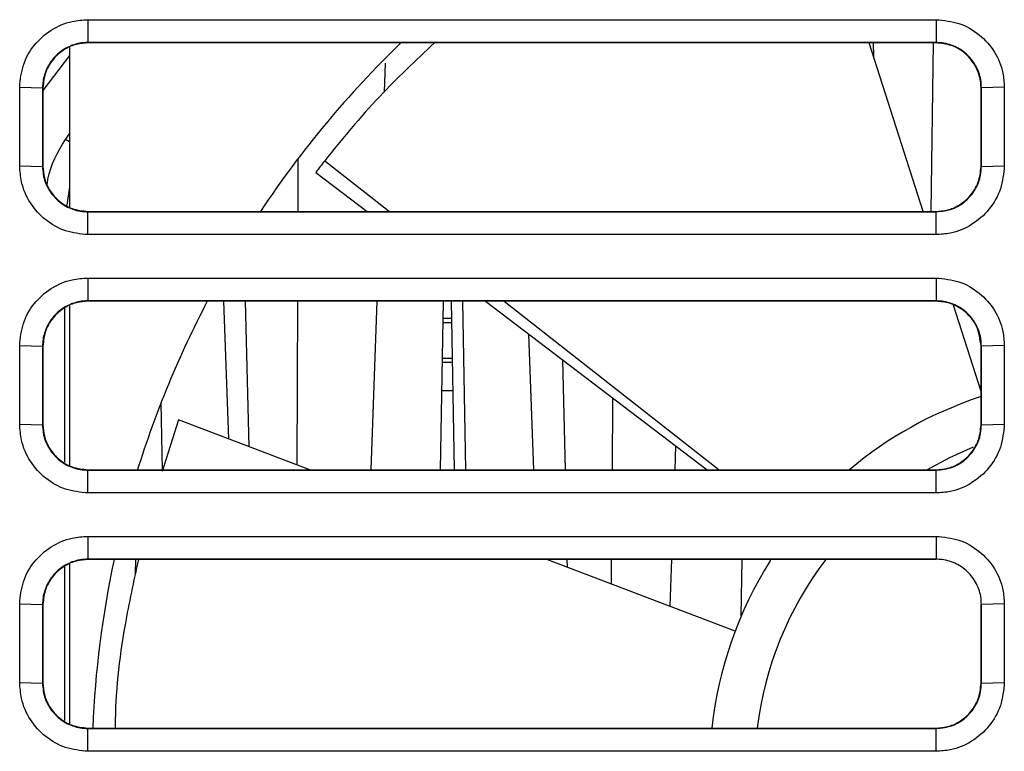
# Model space of a CAD drawing. Header units: millimetres. Extents: x -0.57 to 0.95, y -0.4 to 0.71.
# Tile 12 of 256: x 0.1014 to 0.1453, y -0.3256 to -0.293. Entities that reach past the tile are written whole.
import ezdxf

# ---------------------------------------------------------------- set-up
doc = ezdxf.new("R2010")
doc.units = ezdxf.units.MM
doc.layers.add('FORMAT', color=7, linetype='Continuous')

msp = doc.modelspace()

# ---------------------------------------------------------------- linework, layer by layer
at = {"layer": 'FORMAT', "color": 7, "linetype": 'Continuous', "lineweight": 25}
for p, q in [((0.104469, -0.293026), (0.142225, -0.293026)), ((0.104469, -0.293026), (0.104469, -0.294042)), ((0.142225, -0.293026), (0.142225, -0.294042)), ((0.142225, -0.294042), (0.104469, -0.294042)), ((0.104469, -0.29406), (0.104469, -0.294042)), ((0.142225, -0.29406), (0.104469, -0.29406)), ((0.141651, -0.30156), (0.139242, -0.29406)), ((0.139424, -0.29406), (0.139434, -0.294659)), ((0.142096, -0.29406), (0.141994, -0.30156)), ((0.142225, -0.29406), (0.142225, -0.294042)), ((0.103644, -0.294258), (0.103644, -0.301358)), ((0.103644, -0.294618), (0.102469, -0.296183)), ((0.117698, -0.294961), (0.117652, -0.296253)), ((0.101434, -0.299525), (0.101434, -0.296025)), ((0.101434, -0.296025), (0.102451, -0.29606)), ((0.102451, -0.29606), (0.102451, -0.29956)), ((0.102469, -0.29606), (0.102451, -0.29606)), ((0.102469, -0.29606), (0.102469, -0.29956)), ((0.144225, -0.29956), (0.144225, -0.29606)), ((0.144225, -0.29606), (0.144242, -0.29606)), ((0.145259, -0.296025), (0.144242, -0.29606)), ((0.144242, -0.29956), (0.144242, -0.29606)), ((0.103471, -0.298352), (0.103644, -0.298104)), ((0.103644, -0.298458), (0.103471, -0.298352)), ((0.113817, -0.299247), (0.113808, -0.30156)), ((0.115011, -0.299305), (0.117888, -0.30156)), ((0.101434, -0.299525), (0.102451, -0.29956)), ((0.102469, -0.29956), (0.102451, -0.29956)), ((0.144242, -0.29956), (0.144225, -0.29956)), ((0.144242, -0.29956), (0.145259, -0.299525)), ((0.114613, -0.299821), (0.1169, -0.30156)), ((0.103644, -0.300467), (0.10353, -0.301289)), ((0.104469, -0.30156), (0.104469, -0.301577)), ((0.104469, -0.30156), (0.142225, -0.30156)), ((0.104469, -0.302594), (0.104469, -0.301577)), ((0.104469, -0.301577), (0.142225, -0.301577)), ((0.142225, -0.30156), (0.142225, -0.301577)), ((0.142225, -0.302594), (0.142225, -0.301577)), ((0.142225, -0.302594), (0.104469, -0.302594)), ((0.104469, -0.304526), (0.142225, -0.304526)), ((0.104469, -0.304526), (0.104469, -0.305542)), ((0.142225, -0.304526), (0.142225, -0.305542)), ((0.103427, -0.305857), (0.103427, -0.312727)), ((0.103644, -0.305758), (0.103644, -0.312858)), ((0.142225, -0.305542), (0.104469, -0.305542)), ((0.104469, -0.30556), (0.104469, -0.305542)), ((0.142225, -0.30556), (0.104469, -0.30556)), ((0.11051, -0.30556), (0.110724, -0.311688)), ((0.111467, -0.30556), (0.111638, -0.312035)), ((0.113792, -0.30556), (0.113764, -0.31284)), ((0.117327, -0.30556), (0.117065, -0.31306)), ((0.120167, -0.31306), (0.120298, -0.30556)), ((0.12064, -0.30556), (0.120771, -0.31306)), ((0.12114, -0.30556), (0.121271, -0.31306)), ((0.122163, -0.30556), (0.132031, -0.31306)), ((0.122993, -0.30556), (0.132563, -0.31306)), ((0.142225, -0.30556), (0.142225, -0.305542)), ((0.144225, -0.309573), (0.142993, -0.305739)), ((0.120653, -0.306321), (0.120284, -0.306321)), ((0.120281, -0.306501), (0.120656, -0.306501)), ((0.124086, -0.307021), (0.124297, -0.31306)), ((0.101434, -0.311025), (0.101434, -0.307525)), ((0.101434, -0.307525), (0.102451, -0.30756)), ((0.102451, -0.30756), (0.102451, -0.31106)), ((0.102469, -0.30756), (0.102451, -0.30756)), ((0.102469, -0.30756), (0.102469, -0.31106)), ((0.144225, -0.31106), (0.144225, -0.30756)), ((0.144225, -0.30756), (0.144242, -0.30756)), ((0.145259, -0.307525), (0.144242, -0.30756)), ((0.144242, -0.31106), (0.144242, -0.30756)), ((0.120253, -0.308092), (0.120684, -0.308092)), ((0.12025, -0.308274), (0.120687, -0.308274)), ((0.125599, -0.308171), (0.125706, -0.31306)), ((0.144167, -0.309394), (0.144225, -0.309285)), ((0.120709, -0.309547), (0.120228, -0.309547)), ((0.107719, -0.310096), (0.107771, -0.31306)), ((0.127827, -0.309865), (0.127799, -0.31306)), ((0.101434, -0.311025), (0.102451, -0.31106)), ((0.102469, -0.31106), (0.102451, -0.31106)), ((0.108502, -0.310845), (0.107772, -0.313133)), ((0.114342, -0.31306), (0.108502, -0.310845)), ((0.144242, -0.31106), (0.144225, -0.31106)), ((0.144242, -0.31106), (0.145259, -0.311025)), ((0.130628, -0.311993), (0.13059, -0.31306)), ((0.104469, -0.31306), (0.104469, -0.313077)), ((0.104469, -0.31306), (0.142225, -0.31306)), ((0.104469, -0.314094), (0.104469, -0.313077)), ((0.104469, -0.313077), (0.142225, -0.313077)), ((0.142225, -0.31306), (0.142225, -0.313077)), ((0.142225, -0.314094), (0.142225, -0.313077)), ((0.142225, -0.314094), (0.104469, -0.314094)), ((0.104469, -0.316026), (0.142225, -0.316026)), ((0.104469, -0.316026), (0.104469, -0.317042)), ((0.142225, -0.316026), (0.142225, -0.317042)), ((0.103644, -0.317258), (0.103644, -0.324358)), ((0.142225, -0.317042), (0.104469, -0.317042)), ((0.104469, -0.31706), (0.104469, -0.317042)), ((0.142225, -0.31706), (0.104469, -0.31706)), ((0.106586, -0.317703), (0.106597, -0.31706)), ((0.13328, -0.320241), (0.124891, -0.31706)), ((0.125793, -0.31706), (0.1258, -0.317404)), ((0.127764, -0.31706), (0.127755, -0.318146)), ((0.130451, -0.31706), (0.130378, -0.31914)), ((0.133553, -0.319564), (0.133597, -0.31706)), ((0.13484, -0.31706), (0.134841, -0.31711)), ((0.142225, -0.31706), (0.142225, -0.317042)), ((0.103427, -0.317357), (0.103427, -0.324227)), ((0.101434, -0.322525), (0.101434, -0.319025)), ((0.101434, -0.319025), (0.102451, -0.31906)), ((0.145259, -0.319025), (0.144242, -0.31906)), ((0.102451, -0.31906), (0.102451, -0.32256)), ((0.102469, -0.31906), (0.102451, -0.31906)), ((0.102469, -0.31906), (0.102469, -0.32256)), ((0.144225, -0.32256), (0.144225, -0.31906)), ((0.144225, -0.31906), (0.144242, -0.31906)), ((0.144242, -0.32256), (0.144242, -0.31906)), ((0.101434, -0.322525), (0.102451, -0.32256)), ((0.144242, -0.32256), (0.145259, -0.322525)), ((0.102469, -0.32256), (0.102451, -0.32256)), ((0.144242, -0.32256), (0.144225, -0.32256)), ((0.104469, -0.32456), (0.104469, -0.324577)), ((0.104469, -0.32456), (0.142225, -0.32456)), ((0.104469, -0.325594), (0.104469, -0.324577)), ((0.104469, -0.324577), (0.142225, -0.324577)), ((0.142225, -0.32456), (0.142225, -0.324577)), ((0.142225, -0.325594), (0.142225, -0.324577)), ((0.142225, -0.325594), (0.104469, -0.325594))]:
    msp.add_line(p, q, dxfattribs=at)
at = {"layer": 'FORMAT', "color": 7, "linetype": 'Continuous', "lineweight": 25, "flags": 128}
msp.add_lwpolyline([(0.14387, -0.312061), (0.142813, -0.312531), (0.141828, -0.31306)], dxfattribs=at)
at = {"layer": 'FORMAT', "color": 7, "linetype": 'Continuous', "lineweight": 25}
for radius, start, end in [(0.045, 133.972149, 146.426193), (0.0439999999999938, 141.915425, 142.764875), (0.045, 152.346597, 162.758115), (0.0175, 108.173899, 130.103264), (0.045, 167.961655, 177.598626), (0.0175, 147.76287, 173.814841), (0.0155, 142.734091, 173.013007)]:
    msp.add_arc((0.149644, -0.326445), radius, start, end, dxfattribs=at)
for points, knots in [([(0.1014338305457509, -0.2960249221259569), (0.1014668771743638, -0.2956915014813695), (0.1015330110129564, -0.2950242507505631), (0.1020456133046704, -0.2941318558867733), (0.1028030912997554, -0.2934517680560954), (0.1036593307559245, -0.2930804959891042), (0.1042332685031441, -0.2930415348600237), (0.1044686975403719, -0.293025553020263)], [0, 0, 0, 0, 0.2111185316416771, 0.4224963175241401, 0.635776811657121, 0.8505957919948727, 1, 1, 1, 1]), ([(0.1422245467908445, -0.2930255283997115), (0.142570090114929, -0.2930593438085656), (0.14326071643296, -0.2931269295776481), (0.144177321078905, -0.2936557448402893), (0.1448610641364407, -0.2944304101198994), (0.1452114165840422, -0.295270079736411), (0.1452461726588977, -0.2958162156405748), (0.145259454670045, -0.2960249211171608)], [0, 0, 0, 0, 0.218635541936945, 0.4369798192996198, 0.6530277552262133, 0.867404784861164, 1, 1, 1, 1]), ([(0.1044686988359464, -0.2940423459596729), (0.1043484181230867, -0.2940483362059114), (0.1041681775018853, -0.2940573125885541), (0.1037723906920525, -0.2941494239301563), (0.1032990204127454, -0.2943685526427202), (0.1028053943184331, -0.2948508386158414), (0.1025588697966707, -0.2953523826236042), (0.1024639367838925, -0.2957648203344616), (0.1024554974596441, -0.2959607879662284), (0.1024512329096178, -0.2960598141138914)], [0, 0, 0, 0, 0.11400875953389, 0.1708421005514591, 0.3851654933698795, 0.5994874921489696, 0.8138748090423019, 0.9059474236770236, 0.9999999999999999, 0.9999999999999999, 0.9999999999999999, 0.9999999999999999]), ([(0.1044687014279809, -0.2940598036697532), (0.1043003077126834, -0.2940722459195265), (0.1039437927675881, -0.2940985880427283), (0.1034206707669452, -0.2943241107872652), (0.1029248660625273, -0.2947310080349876), (0.1025450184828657, -0.2953330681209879), (0.1024938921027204, -0.2958199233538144), (0.1024687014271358, -0.296059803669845)], [0, 0, 0, 0, 0.1610936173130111, 0.3410595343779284, 0.5352071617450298, 0.770990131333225, 1, 1, 1, 1]), ([(0.1198965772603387, -0.2940598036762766), (0.1190575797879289, -0.2948506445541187), (0.1171934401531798, -0.2966077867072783), (0.1157854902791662, -0.2983480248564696), (0.1150112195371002, -0.2993050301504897)], [0, 0, 0, 0, 0.4500722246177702, 1, 1, 1, 1]), ([(0.1442420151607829, -0.2960598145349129), (0.1442356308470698, -0.2959402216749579), (0.1442171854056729, -0.2955946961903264), (0.1440512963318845, -0.2951548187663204), (0.1437342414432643, -0.2946882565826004), (0.1434310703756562, -0.2944222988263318), (0.1429886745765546, -0.2941752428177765), (0.1426268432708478, -0.294058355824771), (0.142312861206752, -0.2940458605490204), (0.1422245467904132, -0.2940423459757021)], [0, 0, 0, 0, 0.1136490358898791, 0.3283526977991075, 0.4345196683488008, 0.6489194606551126, 0.7017978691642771, 0.9161240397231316, 1, 1, 1, 1]), ([(0.1442245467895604, -0.2960598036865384), (0.1442166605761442, -0.295925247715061), (0.1442006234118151, -0.2956516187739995), (0.1440702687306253, -0.2952544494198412), (0.1438634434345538, -0.2948873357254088), (0.1435019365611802, -0.2944821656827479), (0.1429475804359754, -0.2941326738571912), (0.1424547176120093, -0.2940830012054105), (0.1422245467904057, -0.2940598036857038)], [0, 0, 0, 0, 0.1287824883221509, 0.2618881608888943, 0.3965608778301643, 0.5298476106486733, 0.7804351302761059, 1, 1, 1, 1]), ([(0.145259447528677, -0.2960249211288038), (0.1452595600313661, -0.296500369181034), (0.1452597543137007, -0.2973214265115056), (0.1452595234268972, -0.2984880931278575), (0.1452594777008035, -0.2991793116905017), (0.1452594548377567, -0.2995249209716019)], [0, 0, 0, 0, 0.4075269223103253, 0.7037634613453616, 1, 1, 1, 1]), ([(0.1026587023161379, -0.3003641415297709), (0.1026687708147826, -0.3002823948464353), (0.1027577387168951, -0.2995600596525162), (0.1031355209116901, -0.298919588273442), (0.1034705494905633, -0.2983515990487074)], [0, 0, 0, 0, 0.1131700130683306, 1, 1, 1, 1]), ([(0.104468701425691, -0.3025940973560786), (0.1041317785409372, -0.3025608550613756), (0.1034575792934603, -0.3024943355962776), (0.1025556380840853, -0.3019772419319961), (0.1018674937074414, -0.3012127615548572), (0.1014901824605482, -0.3003464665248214), (0.1014502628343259, -0.2997645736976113), (0.1014338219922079, -0.2995249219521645)], [0, 0, 0, 0, 0.2107559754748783, 0.4217330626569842, 0.6347360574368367, 0.849566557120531, 1, 1, 1, 1]), ([(0.1024512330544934, -0.2995598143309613), (0.1024577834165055, -0.2996811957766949), (0.1024765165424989, -0.3000283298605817), (0.1026838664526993, -0.3005777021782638), (0.1031190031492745, -0.3011115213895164), (0.103708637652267, -0.3014698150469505), (0.1041875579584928, -0.3015735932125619), (0.1044409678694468, -0.3015769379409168), (0.1044687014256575, -0.3015773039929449)], [0, 0, 0, 0, 0.1154005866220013, 0.3300296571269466, 0.5446384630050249, 0.7591448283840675, 0.9736404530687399, 1, 1, 1, 1]), ([(0.1024687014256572, -0.2995598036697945), (0.1024811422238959, -0.2997281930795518), (0.102507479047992, -0.3000846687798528), (0.1027329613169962, -0.3006077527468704), (0.1031398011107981, -0.3011035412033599), (0.1037418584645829, -0.3014834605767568), (0.1042288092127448, -0.30153460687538), (0.1044687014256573, -0.3015598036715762)], [0, 0, 0, 0, 0.1611889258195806, 0.3412324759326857, 0.5354033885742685, 0.7711203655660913, 1, 1, 1, 1]), ([(0.1452594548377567, -0.2995249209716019), (0.1452251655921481, -0.2998742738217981), (0.1451566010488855, -0.300572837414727), (0.1446213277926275, -0.3015002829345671), (0.1438368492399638, -0.3021921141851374), (0.1429872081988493, -0.3025459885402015), (0.1424351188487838, -0.3025808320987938), (0.1422245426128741, -0.3025941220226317)], [0, 0, 0, 0, 0.2186635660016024, 0.4372381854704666, 0.6534750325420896, 0.8678295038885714, 1, 1, 1, 1]), ([(0.1422245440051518, -0.3015773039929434), (0.1424720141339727, -0.3015508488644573), (0.1429465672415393, -0.3015001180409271), (0.1435580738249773, -0.3011224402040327), (0.1439984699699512, -0.30059721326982), (0.144214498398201, -0.3000425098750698), (0.1442346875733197, -0.2996883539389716), (0.1442420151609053, -0.2995598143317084)], [0, 0, 0, 0, 0.2339410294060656, 0.4486094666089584, 0.6631726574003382, 0.8777497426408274, 1, 1, 1, 1]), ([(0.1422245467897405, -0.3015598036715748), (0.1423929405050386, -0.3015473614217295), (0.1427494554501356, -0.3015210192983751), (0.1432725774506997, -0.3012954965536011), (0.1437683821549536, -0.3008885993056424), (0.1441482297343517, -0.3002865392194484), (0.1441993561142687, -0.2997996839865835), (0.1442245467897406, -0.2995598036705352)], [0, 0, 0, 0, 0.1610936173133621, 0.3410595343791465, 0.5352071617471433, 0.7709901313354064, 0.9999999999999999, 0.9999999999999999, 0.9999999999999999, 0.9999999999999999]), ([(0.101433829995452, -0.3075249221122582), (0.1014668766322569, -0.3071915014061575), (0.1015330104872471, -0.306524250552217), (0.1020456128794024, -0.3056318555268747), (0.1028030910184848, -0.3049517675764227), (0.1036593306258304, -0.3045804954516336), (0.1042332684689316, -0.3045415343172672), (0.104468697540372, -0.3045255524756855)], [0, 0, 0, 0, 0.211118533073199, 0.4224963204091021, 0.6357768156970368, 0.8505957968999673, 1, 1, 1, 1]), ([(0.1422245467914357, -0.3045255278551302), (0.1425700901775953, -0.3045593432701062), (0.1432607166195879, -0.3046269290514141), (0.1441773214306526, -0.3051557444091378), (0.1448610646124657, -0.3059304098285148), (0.1452114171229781, -0.3067700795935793), (0.145246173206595, -0.3073162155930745), (0.1452594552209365, -0.3075249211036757)], [0, 0, 0, 0, 0.218635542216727, 0.4369798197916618, 0.6530277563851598, 0.8674047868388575, 1, 1, 1, 1]), ([(0.1044686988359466, -0.3055423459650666), (0.1043484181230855, -0.3055483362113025), (0.104168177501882, -0.3055573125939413), (0.1037723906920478, -0.3056494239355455), (0.1032990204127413, -0.3058685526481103), (0.1028053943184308, -0.3063508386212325), (0.1025588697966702, -0.3068523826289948), (0.1024639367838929, -0.3072648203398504), (0.1024554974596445, -0.3074607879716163), (0.1024512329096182, -0.3075598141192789)], [0, 0, 0, 0, 0.1140087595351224, 0.1708421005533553, 0.3851654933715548, 0.5994874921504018, 0.8138748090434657, 0.9059474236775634, 1, 1, 1, 1]), ([(0.1044687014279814, -0.3055598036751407), (0.1043003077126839, -0.3055722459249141), (0.1039437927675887, -0.305598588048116), (0.1034206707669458, -0.3058241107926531), (0.1029248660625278, -0.3062310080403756), (0.1025450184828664, -0.3068330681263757), (0.102493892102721, -0.3073199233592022), (0.1024687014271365, -0.3075598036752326)], [0, 0, 0, 0, 0.1610936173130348, 0.3410595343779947, 0.5352071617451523, 0.7709901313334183, 0.9999999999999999, 0.9999999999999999, 0.9999999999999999, 0.9999999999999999]), ([(0.1442420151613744, -0.3075598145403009), (0.144235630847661, -0.3074402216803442), (0.1442171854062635, -0.3070946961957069), (0.1440512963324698, -0.3066548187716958), (0.1437342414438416, -0.3061882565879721), (0.143431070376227, -0.3059222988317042), (0.1429886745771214, -0.3056752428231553), (0.1426268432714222, -0.3055583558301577), (0.1423128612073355, -0.3055458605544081), (0.1422245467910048, -0.3055423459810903)], [0, 0, 0, 0, 0.1136490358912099, 0.3283526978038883, 0.4345196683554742, 0.6489194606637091, 0.7017978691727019, 0.9161240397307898, 1, 1, 1, 1]), ([(0.1442245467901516, -0.3075598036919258), (0.144183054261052, -0.3072522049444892), (0.1440994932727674, -0.3066327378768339), (0.1435168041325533, -0.3059679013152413), (0.1428536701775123, -0.305615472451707), (0.1424254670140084, -0.3055775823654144), (0.1422245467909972, -0.3055598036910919)], [0, 0, 0, 0, 0.2930965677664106, 0.5902614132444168, 0.8077436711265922, 1, 1, 1, 1]), ([(0.1452594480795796, -0.3075249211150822), (0.1452595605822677, -0.3080003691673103), (0.1452597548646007, -0.3088214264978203), (0.145259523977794, -0.3099880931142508), (0.1452594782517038, -0.3106793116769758), (0.1452594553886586, -0.3110249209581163)], [0, 0, 0, 0, 0.4075269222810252, 0.7037634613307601, 0.9999999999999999, 0.9999999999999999, 0.9999999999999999, 0.9999999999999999]), ([(0.1044687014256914, -0.3140940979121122), (0.1041317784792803, -0.3140608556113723), (0.1034575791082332, -0.3139943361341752), (0.1025556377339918, -0.3134772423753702), (0.1018674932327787, -0.3127127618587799), (0.1014901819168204, -0.3118464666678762), (0.1014502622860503, -0.3112645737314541), (0.1014338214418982, -0.3110249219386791)], [0, 0, 0, 0, 0.210755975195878, 0.4217330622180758, 0.6347360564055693, 0.8495665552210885, 1, 1, 1, 1]), ([(0.1024512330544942, -0.3110598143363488), (0.1024577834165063, -0.3111811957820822), (0.1024765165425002, -0.3115283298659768), (0.1026838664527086, -0.3120777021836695), (0.1031190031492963, -0.3126115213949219), (0.1037086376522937, -0.3129698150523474), (0.1041875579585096, -0.3130735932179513), (0.1044409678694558, -0.3130769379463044), (0.1044687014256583, -0.3130773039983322)], [0, 0, 0, 0, 0.1154005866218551, 0.3300296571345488, 0.5446384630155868, 0.7591448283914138, 0.9736404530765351, 1, 1, 1, 1]), ([(0.1024687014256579, -0.3110598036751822), (0.1024811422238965, -0.3112281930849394), (0.1025074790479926, -0.3115846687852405), (0.1027329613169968, -0.312107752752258), (0.1031398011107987, -0.3126035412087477), (0.1037418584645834, -0.3129834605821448), (0.1042288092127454, -0.3130346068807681), (0.104468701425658, -0.3130598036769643)], [0, 0, 0, 0, 0.1611889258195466, 0.3412324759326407, 0.5354033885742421, 0.7711203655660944, 1, 1, 1, 1]), ([(0.1452594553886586, -0.3110249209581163), (0.1452251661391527, -0.3113742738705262), (0.1451566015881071, -0.3120728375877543), (0.1446213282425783, -0.3130002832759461), (0.1438368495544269, -0.3136921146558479), (0.1429872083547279, -0.3140459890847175), (0.1424351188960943, -0.3140808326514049), (0.1422245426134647, -0.3140941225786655)], [0, 0, 0, 0, 0.2186635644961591, 0.4372381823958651, 0.6534750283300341, 0.8678294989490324, 1, 1, 1, 1]), ([(0.1422245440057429, -0.3130773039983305), (0.142472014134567, -0.3130508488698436), (0.1429465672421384, -0.3130001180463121), (0.1435580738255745, -0.3126224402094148), (0.143998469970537, -0.3120972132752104), (0.1442144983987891, -0.3115425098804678), (0.1442346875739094, -0.3111883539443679), (0.1442420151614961, -0.311059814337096)], [0, 0, 0, 0, 0.233941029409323, 0.4486094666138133, 0.6631726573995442, 0.8777497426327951, 0.9999999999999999, 0.9999999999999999, 0.9999999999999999, 0.9999999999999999]), ([(0.142224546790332, -0.3130598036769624), (0.1423929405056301, -0.3130473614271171), (0.142749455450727, -0.3130210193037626), (0.1432725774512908, -0.3127954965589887), (0.1437683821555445, -0.31238859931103), (0.1441482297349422, -0.3117865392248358), (0.1441993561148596, -0.3112996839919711), (0.1442245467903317, -0.3110598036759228)], [0, 0, 0, 0, 0.1610936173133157, 0.3410595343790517, 0.5352071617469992, 0.7709901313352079, 0.9999999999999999, 0.9999999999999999, 0.9999999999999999, 0.9999999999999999]), ([(0.1014338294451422, -0.3190249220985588), (0.1014668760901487, -0.3186915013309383), (0.1015330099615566, -0.318024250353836), (0.1020456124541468, -0.3171318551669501), (0.1028030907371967, -0.3164517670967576), (0.1036593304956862, -0.3160804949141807), (0.1042332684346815, -0.3160415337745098), (0.1044686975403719, -0.3160255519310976)], [0, 0, 0, 0, 0.2111185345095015, 0.4224963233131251, 0.6357768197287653, 0.8505958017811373, 1, 1, 1, 1]), ([(0.142224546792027, -0.3160255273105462), (0.1425700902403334, -0.3160593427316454), (0.1432607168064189, -0.3161269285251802), (0.1441773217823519, -0.3166557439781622), (0.1448610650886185, -0.3174304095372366), (0.1452114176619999, -0.3182700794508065), (0.1452461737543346, -0.3188162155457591), (0.1452594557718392, -0.319024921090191)], [0, 0, 0, 0, 0.2186355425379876, 0.4369798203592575, 0.653027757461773, 0.8674047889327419, 1, 1, 1, 1]), ([(0.1044686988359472, -0.3170423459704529), (0.104348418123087, -0.3170483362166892), (0.1041681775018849, -0.3170573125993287), (0.1037723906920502, -0.3171494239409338), (0.1032990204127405, -0.3173685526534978), (0.1028053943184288, -0.3178508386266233), (0.1025588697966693, -0.3183523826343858), (0.1024639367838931, -0.3187648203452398), (0.1024554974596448, -0.3189607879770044), (0.1024512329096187, -0.3190598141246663)], [0, 0, 0, 0, 0.1140087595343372, 0.1708421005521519, 0.3851654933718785, 0.599487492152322, 0.8138748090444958, 0.9059474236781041, 1, 1, 1, 1]), ([(0.104468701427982, -0.3170598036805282), (0.1043003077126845, -0.3170722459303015), (0.1039437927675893, -0.3170985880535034), (0.1034206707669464, -0.3173241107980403), (0.1029248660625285, -0.3177310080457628), (0.1025450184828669, -0.3183330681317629), (0.1024938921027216, -0.3188199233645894), (0.1024687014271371, -0.3190598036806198)], [0, 0, 0, 0, 0.1610936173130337, 0.3410595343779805, 0.5352071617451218, 0.770990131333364, 0.9999999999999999, 0.9999999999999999, 0.9999999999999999, 0.9999999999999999]), ([(0.1067170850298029, -0.3170598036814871), (0.1065057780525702, -0.3180277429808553), (0.1059597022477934, -0.3205291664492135), (0.1056806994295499, -0.3230643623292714), (0.1056888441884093, -0.3245259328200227), (0.105689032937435, -0.3245598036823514)], [0, 0, 0, 0, 0.3814082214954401, 0.9856645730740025, 1, 1, 1, 1]), ([(0.1442420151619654, -0.319059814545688), (0.1442356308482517, -0.3189402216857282), (0.1442171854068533, -0.3185946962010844), (0.1440512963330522, -0.3181548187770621), (0.1437342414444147, -0.31768825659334), (0.1434310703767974, -0.3174222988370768), (0.1429886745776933, -0.3171752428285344), (0.1426268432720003, -0.3170583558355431), (0.1423128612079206, -0.3170458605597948), (0.1422245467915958, -0.3170423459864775)], [0, 0, 0, 0, 0.1136490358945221, 0.3283526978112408, 0.4345196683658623, 0.6489194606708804, 0.701797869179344, 0.9161240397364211, 1, 1, 1, 1]), ([(0.1452594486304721, -0.3190249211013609), (0.145259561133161, -0.3195003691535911), (0.1452597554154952, -0.3203214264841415), (0.1452595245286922, -0.3214880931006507), (0.1452594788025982, -0.3221793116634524), (0.1452594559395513, -0.3225249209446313)], [0, 0, 0, 0, 0.4075269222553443, 0.7037634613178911, 1, 1, 1, 1]), ([(0.1044687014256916, -0.325594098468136), (0.1041317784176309, -0.3255608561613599), (0.103457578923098, -0.3254943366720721), (0.1025556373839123, -0.3249772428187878), (0.1018674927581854, -0.3242127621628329), (0.1014901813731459, -0.3233464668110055), (0.1014502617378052, -0.3227645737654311), (0.1014338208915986, -0.3225249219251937)], [0, 0, 0, 0, 0.2107559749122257, 0.4217330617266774, 0.6347360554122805, 0.8495665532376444, 1, 1, 1, 1]), ([(0.1452594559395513, -0.3225249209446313), (0.1452251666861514, -0.3228742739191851), (0.1451566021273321, -0.3235728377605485), (0.1446213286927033, -0.3245002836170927), (0.1438368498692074, -0.3251921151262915), (0.1429872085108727, -0.3255459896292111), (0.1424351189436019, -0.3255808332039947), (0.1422245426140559, -0.3255941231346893)], [0, 0, 0, 0, 0.2186635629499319, 0.4372381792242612, 0.6534750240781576, 0.8678294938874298, 1, 1, 1, 1]), ([(0.1024512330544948, -0.3225598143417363), (0.102457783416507, -0.32268119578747), (0.1024765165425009, -0.3230283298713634), (0.1026838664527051, -0.3235777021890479), (0.1031190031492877, -0.3241115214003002), (0.1037086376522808, -0.3244698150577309), (0.1041875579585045, -0.3245735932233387), (0.1044409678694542, -0.324576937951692), (0.1044687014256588, -0.3245773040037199)], [0, 0, 0, 0, 0.1154005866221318, 0.3300296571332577, 0.544638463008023, 0.7591448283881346, 0.9736404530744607, 1, 1, 1, 1]), ([(0.1024687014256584, -0.3225598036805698), (0.102481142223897, -0.3227281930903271), (0.1025074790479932, -0.3230846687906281), (0.1027329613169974, -0.3236077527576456), (0.1031398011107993, -0.3241035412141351), (0.103741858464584, -0.3244834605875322), (0.1042288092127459, -0.3245346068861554), (0.1044687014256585, -0.3245598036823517)], [0, 0, 0, 0, 0.1611889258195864, 0.3412324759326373, 0.5354033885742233, 0.7711203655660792, 1, 1, 1, 1]), ([(0.1422245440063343, -0.3245773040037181), (0.1424720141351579, -0.3245508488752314), (0.1429465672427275, -0.3245001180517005), (0.1435580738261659, -0.324122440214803), (0.1439984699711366, -0.3235972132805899), (0.144214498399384, -0.3230425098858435), (0.1442346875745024, -0.322688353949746), (0.1442420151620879, -0.3225598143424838)], [0, 0, 0, 0, 0.2339410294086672, 0.4486094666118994, 0.6631726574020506, 0.877749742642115, 1, 1, 1, 1]), ([(0.1422245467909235, -0.32455980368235), (0.1423929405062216, -0.3245473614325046), (0.1427494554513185, -0.3245210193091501), (0.1432725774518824, -0.3242954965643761), (0.1437683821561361, -0.3238885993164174), (0.1441482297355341, -0.3232865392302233), (0.1441993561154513, -0.3227996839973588), (0.1442245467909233, -0.3225598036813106)], [0, 0, 0, 0, 0.1610936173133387, 0.3410595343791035, 0.5352071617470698, 0.7709901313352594, 1, 1, 1, 1])]:
    msp.add_open_spline(points, degree=3, knots=knots, dxfattribs=at)

doc.saveas('drawing.dxf')
